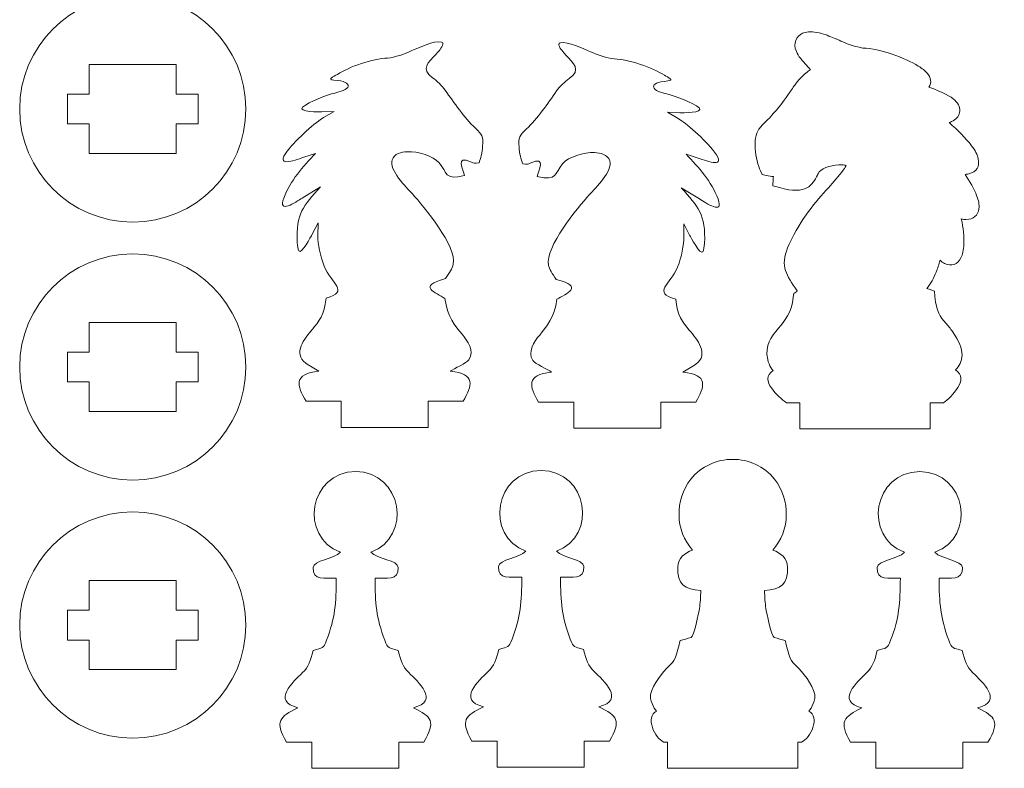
# Model space of a CAD drawing. Header units: centimetres. Extents: x -35.3 to 32, y -35 to 36.2.
# Tile 26 of 54: x -2.5 to 7.7, y 23.6 to 31.4. Entities that reach past the tile are written whole.
import ezdxf

# ---------------------------------------------------------------- set-up
doc = ezdxf.new("R2010")
doc.units = ezdxf.units.CM
doc.header["$MEASUREMENT"] = 0
doc.layers.add('Layer 1', color=7, linetype='Continuous')

msp = doc.modelspace()

# ---------------------------------------------------------------- linework, layer by layer
at = {"layer": 'Layer 1', "lineweight": 9}
for points, knots in [([(-1.32276, 31.60003), (-0.67659, 31.60003), (-0.15276, 31.0762), (-0.15276, 30.43003), (-0.15276, 30.43003), (-0.15276, 29.78385), (-0.67659, 29.26003), (-1.32276, 29.26003), (-1.32276, 29.26003), (-1.96894, 29.26003), (-2.49276, 29.78385), (-2.49276, 30.43003), (-2.49276, 30.43003), (-2.49276, 31.0762), (-1.96894, 31.60003), (-1.32276, 31.60003)], [0, 0, 0, 0, 0.2, 0.2, 0.2, 0.2, 0.4, 0.4, 0.4, 0.4, 0.6, 0.6, 0.6, 0.6, 1, 1, 1, 1]), ([(5.43854, 27.38874), (5.43854, 27.38874), (5.57612, 27.38874), (5.57612, 27.38874), (5.57612, 27.38874), (5.57612, 27.38874), (5.57612, 27.11873), (5.57612, 27.11873), (5.57612, 27.11873), (5.57612, 27.11873), (6.92612, 27.11873), (6.92612, 27.11873), (6.92612, 27.11873), (6.92612, 27.11873), (6.92612, 27.38874), (6.92612, 27.38874), (6.92612, 27.38874), (6.92612, 27.38874), (7.0637, 27.38874), (7.0637, 27.38874), (7.0637, 27.38874), (7.14369, 27.45357), (7.34014, 27.63028), (7.18744, 27.73011), (7.18744, 27.73011), (7.26434, 27.80942), (7.30199, 27.93036), (7.15755, 28.12693), (7.15755, 28.12693), (7.13483, 28.15784), (7.11113, 28.18602), (7.08921, 28.21208), (7.08921, 28.21208), (7.03029, 28.28216), (6.98771, 28.33279), (6.97481, 28.48815), (6.97481, 28.48815), (6.97481, 28.48815), (6.96998, 28.54619), (6.96998, 28.54619), (6.96998, 28.54619), (6.96998, 28.54619), (6.91438, 28.56488), (6.91438, 28.56488), (6.91438, 28.56488), (6.9061, 28.56767), (6.89939, 28.56965), (6.89296, 28.57144), (6.89296, 28.57144), (6.93061, 28.6204), (6.96225, 28.67966), (6.9874, 28.74257), (6.9874, 28.74257), (7.00328, 28.78231), (7.01678, 28.82398), (7.02773, 28.86563), (7.02773, 28.86563), (7.04395, 28.85042), (7.05927, 28.83953), (7.07368, 28.83252), (7.07368, 28.83252), (7.15016, 28.79531), (7.20569, 28.82057), (7.24309, 28.8886), (7.24309, 28.8886), (7.26183, 28.92262), (7.272, 28.97121), (7.27487, 29.02668), (7.27487, 29.02668), (7.27883, 29.10301), (7.2687, 29.20126), (7.24827, 29.29234), (7.24827, 29.29234), (7.26614, 29.28818), (7.28203, 29.28621), (7.2961, 29.28624), (7.2961, 29.28624), (7.37792, 29.28644), (7.41905, 29.32819), (7.42972, 29.39829), (7.42972, 29.39829), (7.4356, 29.43745), (7.4263, 29.48475), (7.40692, 29.5355), (7.40692, 29.5355), (7.382, 29.6007), (7.33715, 29.67996), (7.28881, 29.7534), (7.28881, 29.7534), (7.30221, 29.75413), (7.31415, 29.75585), (7.32474, 29.75852), (7.32474, 29.75852), (7.41107, 29.78023), (7.43858, 29.83609), (7.42366, 29.91417), (7.42366, 29.91417), (7.41584, 29.95508), (7.39069, 30.00138), (7.35498, 30.04917), (7.35498, 30.04917), (7.29824, 30.12511), (7.20733, 30.21502), (7.12268, 30.28945), (7.12268, 30.28945), (7.13137, 30.29241), (7.13945, 30.29562), (7.14686, 30.29908), (7.14686, 30.29908), (7.19095, 30.31975), (7.22025, 30.35091), (7.2291, 30.39385), (7.2291, 30.39385), (7.23809, 30.43741), (7.22417, 30.48043), (7.1811, 30.52105), (7.1811, 30.52105), (7.13996, 30.55981), (7.05613, 30.60542), (6.91321, 30.65687), (6.91321, 30.65687), (6.94455, 30.70376), (6.9354, 30.75267), (6.8942, 30.80113), (6.8942, 30.80113), (6.87372, 30.82522), (6.84222, 30.85018), (6.8033, 30.87436), (6.8033, 30.87436), (6.66758, 30.95868), (6.40687, 31.05463), (6.23014, 31.06058), (6.23014, 31.06058), (6.1135, 31.08496), (6.08986, 31.09528), (6.02247, 31.12474), (6.02247, 31.12474), (5.99678, 31.13596), (5.96709, 31.14895), (5.95433, 31.1543), (5.95433, 31.1543), (5.95433, 31.1543), (5.95088, 31.15575), (5.95088, 31.15575), (5.95088, 31.15575), (5.90764, 31.1739), (5.85086, 31.19774), (5.8044, 31.21106), (5.8044, 31.21106), (5.73464, 31.23105), (5.67603, 31.23427), (5.63287, 31.22304), (5.63287, 31.22304), (5.59505, 31.21318), (5.56623, 31.19305), (5.54747, 31.16333), (5.54747, 31.16333), (5.5284, 31.13308), (5.52252, 31.09792), (5.53106, 31.05874), (5.53106, 31.05874), (5.54033, 31.01615), (5.56942, 30.96573), (5.62088, 30.91059), (5.62088, 30.91059), (5.62088, 30.91059), (5.62997, 30.90088), (5.62997, 30.90088), (5.62997, 30.90088), (5.62997, 30.90088), (5.63031, 30.90088), (5.63031, 30.90088), (5.63031, 30.90088), (5.6524, 30.87725), (5.67026, 30.85816), (5.68658, 30.83635), (5.68658, 30.83635), (5.68658, 30.83635), (5.68647, 30.83627), (5.68647, 30.83627), (5.68647, 30.83627), (5.67237, 30.82639), (5.65648, 30.81524), (5.64004, 30.80075), (5.64004, 30.80075), (5.62199, 30.78486), (5.60388, 30.76866), (5.58345, 30.74783), (5.58345, 30.74783), (5.56291, 30.72689), (5.54326, 30.70424), (5.52519, 30.67821), (5.52519, 30.67821), (5.50458, 30.64854), (5.47894, 30.61097), (5.45811, 30.58047), (5.45811, 30.58047), (5.39242, 30.48425), (5.38543, 30.47401), (5.2623, 30.33596), (5.2623, 30.33596), (5.25368, 30.3263), (5.24069, 30.31383), (5.22711, 30.30079), (5.22711, 30.30079), (5.19902, 30.27383), (5.16896, 30.24499), (5.15285, 30.22039), (5.15285, 30.22039), (5.11979, 30.16992), (5.11096, 30.09515), (5.11632, 30.01949), (5.11632, 30.01949), (5.1223, 29.9349), (5.14605, 29.84293), (5.17127, 29.78995), (5.17127, 29.78995), (5.17127, 29.78995), (5.18925, 29.7522), (5.18925, 29.7522), (5.18925, 29.7522), (5.18925, 29.7522), (5.22996, 29.74204), (5.22996, 29.74204), (5.22996, 29.74204), (5.25996, 29.73454), (5.284, 29.73099), (5.30416, 29.73023), (5.30416, 29.73023), (5.30351, 29.72266), (5.30298, 29.71451), (5.30257, 29.70564), (5.30257, 29.70564), (5.30257, 29.70564), (5.29941, 29.63622), (5.29941, 29.63622), (5.29941, 29.63622), (5.29941, 29.63622), (5.36646, 29.61674), (5.36646, 29.61674), (5.36646, 29.61674), (5.64916, 29.53462), (5.70834, 29.64807), (5.7593, 29.74576), (5.7593, 29.74576), (5.76617, 29.75894), (5.77276, 29.77156), (5.77828, 29.77799), (5.77828, 29.77799), (5.81849, 29.82492), (5.92842, 29.85536), (6.01333, 29.85175), (6.01333, 29.85175), (6.03135, 29.85098), (6.04678, 29.84852), (6.05804, 29.84415), (6.05804, 29.84415), (6.0549, 29.83608), (6.0453, 29.82099), (6.02723, 29.79692), (6.02723, 29.79692), (5.98055, 29.73478), (5.9279, 29.67611), (5.873, 29.61496), (5.873, 29.61496), (5.873, 29.61496), (5.87283, 29.61511), (5.87283, 29.61511), (5.87283, 29.61511), (5.7398, 29.46692), (5.59423, 29.30474), (5.46792, 29.03089), (5.46792, 29.03089), (5.42023, 28.9275), (5.40783, 28.85577), (5.42333, 28.78317), (5.42333, 28.78317), (5.43809, 28.714), (5.47525, 28.65856), (5.52987, 28.5783), (5.52987, 28.5783), (5.52987, 28.5783), (5.55105, 28.54718), (5.55105, 28.54718), (5.55105, 28.54718), (5.55105, 28.54718), (5.54516, 28.54289), (5.54516, 28.54289), (5.54516, 28.54289), (5.54516, 28.54289), (5.5147, 28.52012), (5.5147, 28.52012), (5.5147, 28.52012), (5.5147, 28.52012), (5.51009, 28.48212), (5.51009, 28.48212), (5.51009, 28.48212), (5.49047, 28.3207), (5.41775, 28.23343), (5.35745, 28.16106), (5.35745, 28.16106), (5.27779, 28.06546), (5.21363, 27.98846), (5.24533, 27.83852), (5.24533, 27.83852), (5.2529, 27.80273), (5.26277, 27.77732), (5.27785, 27.75415), (5.27785, 27.75415), (5.28547, 27.74245), (5.29342, 27.73264), (5.30225, 27.72344), (5.30225, 27.72344), (5.14955, 27.62361), (5.35854, 27.45357), (5.43854, 27.38874)], [0, 0, 0, 0, 0.0125, 0.0125, 0.0125, 0.0125, 0.025, 0.025, 0.025, 0.025, 0.0375, 0.0375, 0.0375, 0.0375, 0.05, 0.05, 0.05, 0.05, 0.0625, 0.0625, 0.0625, 0.0625, 0.075, 0.075, 0.075, 0.075, 0.0875, 0.0875, 0.0875, 0.0875, 0.1, 0.1, 0.1, 0.1, 0.1125, 0.1125, 0.1125, 0.1125, 0.125, 0.125, 0.125, 0.125, 0.1375, 0.1375, 0.1375, 0.1375, 0.15, 0.15, 0.15, 0.15, 0.1625, 0.1625, 0.1625, 0.1625, 0.175, 0.175, 0.175, 0.175, 0.1875, 0.1875, 0.1875, 0.1875, 0.2, 0.2, 0.2, 0.2, 0.2125, 0.2125, 0.2125, 0.2125, 0.225, 0.225, 0.225, 0.225, 0.2375, 0.2375, 0.2375, 0.2375, 0.25, 0.25, 0.25, 0.25, 0.2625, 0.2625, 0.2625, 0.2625, 0.275, 0.275, 0.275, 0.275, 0.2875, 0.2875, 0.2875, 0.2875, 0.3, 0.3, 0.3, 0.3, 0.3125, 0.3125, 0.3125, 0.3125, 0.325, 0.325, 0.325, 0.325, 0.3375, 0.3375, 0.3375, 0.3375, 0.35, 0.35, 0.35, 0.35, 0.3625, 0.3625, 0.3625, 0.3625, 0.375, 0.375, 0.375, 0.375, 0.3875, 0.3875, 0.3875, 0.3875, 0.4, 0.4, 0.4, 0.4, 0.4125, 0.4125, 0.4125, 0.4125, 0.425, 0.425, 0.425, 0.425, 0.4375, 0.4375, 0.4375, 0.4375, 0.45, 0.45, 0.45, 0.45, 0.4625, 0.4625, 0.4625, 0.4625, 0.475, 0.475, 0.475, 0.475, 0.4875, 0.4875, 0.4875, 0.4875, 0.5, 0.5, 0.5, 0.5, 0.5125, 0.5125, 0.5125, 0.5125, 0.525, 0.525, 0.525, 0.525, 0.5375, 0.5375, 0.5375, 0.5375, 0.55, 0.55, 0.55, 0.55, 0.5625, 0.5625, 0.5625, 0.5625, 0.575, 0.575, 0.575, 0.575, 0.5875, 0.5875, 0.5875, 0.5875, 0.6, 0.6, 0.6, 0.6, 0.6125, 0.6125, 0.6125, 0.6125, 0.625, 0.625, 0.625, 0.625, 0.6375, 0.6375, 0.6375, 0.6375, 0.65, 0.65, 0.65, 0.65, 0.6625, 0.6625, 0.6625, 0.6625, 0.675, 0.675, 0.675, 0.675, 0.6875, 0.6875, 0.6875, 0.6875, 0.7, 0.7, 0.7, 0.7, 0.7125, 0.7125, 0.7125, 0.7125, 0.725, 0.725, 0.725, 0.725, 0.7375, 0.7375, 0.7375, 0.7375, 0.75, 0.75, 0.75, 0.75, 0.7625, 0.7625, 0.7625, 0.7625, 0.775, 0.775, 0.775, 0.775, 0.7875, 0.7875, 0.7875, 0.7875, 0.8, 0.8, 0.8, 0.8, 0.8125, 0.8125, 0.8125, 0.8125, 0.825, 0.825, 0.825, 0.825, 0.8375, 0.8375, 0.8375, 0.8375, 0.85, 0.85, 0.85, 0.85, 0.8625, 0.8625, 0.8625, 0.8625, 0.875, 0.875, 0.875, 0.875, 0.8875, 0.8875, 0.8875, 0.8875, 0.9, 0.9, 0.9, 0.9, 0.9125, 0.9125, 0.9125, 0.9125, 0.925, 0.925, 0.925, 0.925, 0.9375, 0.9375, 0.9375, 0.9375, 0.95, 0.95, 0.95, 0.95, 0.9625, 0.9625, 0.9625, 0.9625, 0.975, 0.975, 0.975, 0.975, 1, 1, 1, 1]), ([(2.09442, 27.40501), (2.09442, 27.40501), (1.73184, 27.40501), (1.73184, 27.40501), (1.73184, 27.40501), (1.73184, 27.40501), (1.73184, 27.13501), (1.73184, 27.13501), (1.73184, 27.13501), (1.73184, 27.13501), (0.83184, 27.13501), (0.83184, 27.13501), (0.83184, 27.13501), (0.83184, 27.13501), (0.83184, 27.40501), (0.83184, 27.40501), (0.83184, 27.40501), (0.83184, 27.40501), (0.46926, 27.40501), (0.46926, 27.40501), (0.46926, 27.40501), (0.37368, 27.56591), (0.3357, 27.69006), (0.60254, 27.71653), (0.60254, 27.71653), (0.55972, 27.74365), (0.50566, 27.77148), (0.4669, 27.79997), (0.4669, 27.79997), (0.32709, 27.90271), (0.45465, 28.05457), (0.53561, 28.15085), (0.53561, 28.15085), (0.60629, 28.23491), (0.65813, 28.29658), (0.67626, 28.47252), (0.67626, 28.47252), (0.9275, 28.54019), (0.72839, 28.62535), (0.65723, 28.80341), (0.65723, 28.80341), (0.61462, 28.91001), (0.59128, 29.0308), (0.59228, 29.11831), (0.59228, 29.11831), (0.59228, 29.11831), (0.5938, 29.25095), (0.5938, 29.25095), (0.5938, 29.25095), (0.5938, 29.25095), (0.5325, 29.1332), (0.5325, 29.1332), (0.5325, 29.1332), (0.52295, 29.11485), (0.41893, 28.91979), (0.3954, 28.96263), (0.3954, 28.96263), (0.38575, 28.98017), (0.3802, 29.01086), (0.37824, 29.04888), (0.37824, 29.04888), (0.36283, 29.34597), (0.44242, 29.42873), (0.61842, 29.62435), (0.61842, 29.62435), (0.61842, 29.62435), (0.43049, 29.50825), (0.43049, 29.50825), (0.43049, 29.50825), (0.36458, 29.46752), (0.17258, 29.33579), (0.23864, 29.50867), (0.23864, 29.50867), (0.30723, 29.68825), (0.43619, 29.8346), (0.56799, 29.97037), (0.56799, 29.97037), (0.56799, 29.97037), (0.44542, 29.92992), (0.44542, 29.92992), (0.44542, 29.92992), (0.33783, 29.89439), (0.14757, 29.82316), (0.27456, 29.99313), (0.27456, 29.99313), (0.3726, 30.12433), (0.57863, 30.29925), (0.65129, 30.34146), (0.65129, 30.34146), (0.65129, 30.34146), (0.76012, 30.40467), (0.76012, 30.40467), (0.76012, 30.40467), (0.76012, 30.40467), (0.63442, 30.40049), (0.63442, 30.40049), (0.63442, 30.40049), (0.61702, 30.39991), (0.37897, 30.39729), (0.4343, 30.44945), (0.4343, 30.44945), (0.49301, 30.50475), (0.69099, 30.57558), (0.76767, 30.59476), (0.76767, 30.59476), (0.81851, 30.60743), (0.90174, 30.62817), (0.90491, 30.66697), (0.90491, 30.66697), (0.90727, 30.69607), (0.87051, 30.72013), (0.75783, 30.7293), (0.75783, 30.7293), (0.6843, 30.73615), (0.75615, 30.76512), (0.79325, 30.78816), (0.79325, 30.78816), (0.9182, 30.8658), (1.1578, 30.95431), (1.31367, 30.95671), (1.31367, 30.95671), (1.391, 30.96478), (1.48653, 30.99906), (1.5585, 31.03051), (1.5585, 31.03051), (1.62778, 31.06079), (1.79649, 31.14182), (1.86989, 31.1227), (1.86989, 31.1227), (1.88405, 31.11902), (1.88717, 31.11457), (1.88405, 31.10025), (1.88405, 31.10025), (1.87639, 31.06508), (1.83919, 31.02523), (1.81495, 30.99895), (1.81495, 30.99895), (1.73292, 30.91123), (1.64929, 30.8438), (1.77765, 30.75383), (1.77765, 30.75383), (1.82442, 30.72109), (1.87594, 30.67276), (1.90877, 30.62546), (1.90877, 30.62546), (2.00165, 30.49171), (2.10483, 30.34312), (2.22241, 30.23014), (2.22241, 30.23014), (2.29176, 30.16357), (2.3038, 30.14833), (2.29643, 30.04402), (2.29643, 30.04402), (2.29198, 29.98111), (2.27633, 29.91467), (2.25881, 29.87158), (2.25881, 29.87158), (2.2156, 29.8629), (2.19969, 29.8704), (2.18094, 29.87924), (2.18094, 29.87924), (2.00155, 29.9638), (2.10271, 29.79131), (2.10829, 29.74156), (2.10829, 29.74156), (1.89904, 29.68891), (1.9318, 29.77229), (1.84608, 29.87229), (1.84608, 29.87229), (1.78376, 29.94501), (1.62954, 29.99286), (1.51488, 29.98799), (1.51488, 29.98799), (1.45518, 29.98544), (1.38027, 29.96749), (1.35935, 29.90341), (1.35935, 29.90341), (1.32514, 29.7986), (1.50327, 29.62554), (1.57056, 29.55059), (1.57056, 29.55059), (1.69121, 29.41628), (2.03096, 29.00773), (1.99178, 28.82421), (1.99178, 28.82421), (1.98247, 28.78059), (1.95397, 28.73639), (1.91192, 28.67445), (1.91192, 28.67445), (1.60968, 28.59891), (1.81369, 28.52771), (1.90502, 28.46967), (1.90502, 28.46967), (1.93122, 28.28259), (2.01408, 28.18312), (2.0831, 28.1003), (2.0831, 28.1003), (2.14089, 28.03095), (2.21386, 27.92731), (2.15423, 27.83573), (2.15423, 27.83573), (2.13211, 27.80176), (2.00117, 27.74315), (1.96114, 27.71653), (1.96114, 27.71653), (2.22797, 27.69006), (2.19, 27.56591), (2.09442, 27.40501)], [0, 0, 0, 0, 0.01886792, 0.01886792, 0.01886792, 0.01886792, 0.03773585, 0.03773585, 0.03773585, 0.03773585, 0.05660377, 0.05660377, 0.05660377, 0.05660377, 0.0754717, 0.0754717, 0.0754717, 0.0754717, 0.09433962, 0.09433962, 0.09433962, 0.09433962, 0.11320755, 0.11320755, 0.11320755, 0.11320755, 0.13207547, 0.13207547, 0.13207547, 0.13207547, 0.1509434, 0.1509434, 0.1509434, 0.1509434, 0.16981132, 0.16981132, 0.16981132, 0.16981132, 0.18867925, 0.18867925, 0.18867925, 0.18867925, 0.20754717, 0.20754717, 0.20754717, 0.20754717, 0.22641509, 0.22641509, 0.22641509, 0.22641509, 0.24528302, 0.24528302, 0.24528302, 0.24528302, 0.26415094, 0.26415094, 0.26415094, 0.26415094, 0.28301887, 0.28301887, 0.28301887, 0.28301887, 0.30188679, 0.30188679, 0.30188679, 0.30188679, 0.32075472, 0.32075472, 0.32075472, 0.32075472, 0.33962264, 0.33962264, 0.33962264, 0.33962264, 0.35849057, 0.35849057, 0.35849057, 0.35849057, 0.37735849, 0.37735849, 0.37735849, 0.37735849, 0.39622642, 0.39622642, 0.39622642, 0.39622642, 0.41509434, 0.41509434, 0.41509434, 0.41509434, 0.43396226, 0.43396226, 0.43396226, 0.43396226, 0.45283019, 0.45283019, 0.45283019, 0.45283019, 0.47169811, 0.47169811, 0.47169811, 0.47169811, 0.49056604, 0.49056604, 0.49056604, 0.49056604, 0.50943396, 0.50943396, 0.50943396, 0.50943396, 0.52830189, 0.52830189, 0.52830189, 0.52830189, 0.54716981, 0.54716981, 0.54716981, 0.54716981, 0.56603774, 0.56603774, 0.56603774, 0.56603774, 0.58490566, 0.58490566, 0.58490566, 0.58490566, 0.60377358, 0.60377358, 0.60377358, 0.60377358, 0.62264151, 0.62264151, 0.62264151, 0.62264151, 0.64150943, 0.64150943, 0.64150943, 0.64150943, 0.66037736, 0.66037736, 0.66037736, 0.66037736, 0.67924528, 0.67924528, 0.67924528, 0.67924528, 0.69811321, 0.69811321, 0.69811321, 0.69811321, 0.71698113, 0.71698113, 0.71698113, 0.71698113, 0.73584906, 0.73584906, 0.73584906, 0.73584906, 0.75471698, 0.75471698, 0.75471698, 0.75471698, 0.77358491, 0.77358491, 0.77358491, 0.77358491, 0.79245283, 0.79245283, 0.79245283, 0.79245283, 0.81132075, 0.81132075, 0.81132075, 0.81132075, 0.83018868, 0.83018868, 0.83018868, 0.83018868, 0.8490566, 0.8490566, 0.8490566, 0.8490566, 0.86792453, 0.86792453, 0.86792453, 0.86792453, 0.88679245, 0.88679245, 0.88679245, 0.88679245, 0.90566038, 0.90566038, 0.90566038, 0.90566038, 0.9245283, 0.9245283, 0.9245283, 0.9245283, 0.94339623, 0.94339623, 0.94339623, 0.94339623, 0.96226415, 0.96226415, 0.96226415, 0.96226415, 1, 1, 1, 1]), ([(2.87557, 27.39592), (2.87557, 27.39592), (3.23815, 27.39592), (3.23815, 27.39592), (3.23815, 27.39592), (3.23815, 27.39592), (3.23815, 27.12592), (3.23815, 27.12592), (3.23815, 27.12592), (3.23815, 27.12592), (4.13815, 27.12592), (4.13815, 27.12592), (4.13815, 27.12592), (4.13815, 27.12592), (4.13815, 27.39592), (4.13815, 27.39592), (4.13815, 27.39592), (4.13815, 27.39592), (4.50074, 27.39592), (4.50074, 27.39592), (4.50074, 27.39592), (4.59632, 27.55682), (4.63429, 27.68097), (4.36745, 27.70745), (4.36745, 27.70745), (4.41027, 27.73456), (4.46433, 27.76239), (4.50309, 27.79089), (4.50309, 27.79089), (4.6429, 27.89362), (4.51534, 28.04549), (4.43438, 28.14176), (4.43438, 28.14176), (4.3637, 28.22582), (4.31186, 28.28749), (4.29373, 28.46343), (4.29373, 28.46343), (4.04249, 28.5311), (4.2416, 28.61626), (4.31276, 28.79432), (4.31276, 28.79432), (4.35537, 28.90092), (4.37871, 29.02171), (4.37771, 29.10922), (4.37771, 29.10922), (4.37771, 29.10922), (4.37619, 29.24187), (4.37619, 29.24187), (4.37619, 29.24187), (4.37619, 29.24187), (4.43749, 29.12411), (4.43749, 29.12411), (4.43749, 29.12411), (4.44704, 29.10576), (4.55106, 28.9107), (4.57459, 28.95354), (4.57459, 28.95354), (4.58424, 28.97108), (4.58979, 29.00177), (4.59175, 29.03979), (4.59175, 29.03979), (4.60716, 29.33688), (4.52757, 29.41964), (4.35157, 29.61527), (4.35157, 29.61527), (4.35157, 29.61527), (4.5395, 29.49916), (4.5395, 29.49916), (4.5395, 29.49916), (4.60541, 29.45843), (4.79741, 29.3267), (4.73135, 29.49958), (4.73135, 29.49958), (4.66276, 29.67917), (4.5338, 29.82552), (4.402, 29.96128), (4.402, 29.96128), (4.402, 29.96128), (4.52457, 29.92084), (4.52457, 29.92084), (4.52457, 29.92084), (4.63216, 29.8853), (4.82242, 29.81408), (4.69543, 29.98404), (4.69543, 29.98404), (4.59739, 30.11524), (4.39136, 30.29016), (4.3187, 30.33237), (4.3187, 30.33237), (4.3187, 30.33237), (4.20987, 30.39559), (4.20987, 30.39559), (4.20987, 30.39559), (4.20987, 30.39559), (4.33557, 30.3914), (4.33557, 30.3914), (4.33557, 30.3914), (4.35297, 30.39082), (4.59102, 30.38821), (4.53569, 30.44036), (4.53569, 30.44036), (4.47698, 30.49567), (4.279, 30.5665), (4.20232, 30.58567), (4.20232, 30.58567), (4.15148, 30.59835), (4.06825, 30.61908), (4.06508, 30.65788), (4.06508, 30.65788), (4.06272, 30.68699), (4.09948, 30.71104), (4.21216, 30.72022), (4.21216, 30.72022), (4.28569, 30.72706), (4.21384, 30.75604), (4.17674, 30.77908), (4.17674, 30.77908), (4.05179, 30.85671), (3.81219, 30.94522), (3.65632, 30.94763), (3.65632, 30.94763), (3.57899, 30.95569), (3.48346, 30.98997), (3.41149, 31.02143), (3.41149, 31.02143), (3.34221, 31.0517), (3.1735, 31.13273), (3.1001, 31.11361), (3.1001, 31.11361), (3.08594, 31.10993), (3.08282, 31.10549), (3.08594, 31.09116), (3.08594, 31.09116), (3.0936, 31.056), (3.1308, 31.01614), (3.15504, 30.98986), (3.15504, 30.98986), (3.23707, 30.90214), (3.3207, 30.83471), (3.19234, 30.74474), (3.19234, 30.74474), (3.14557, 30.712), (3.09405, 30.66367), (3.06122, 30.61637), (3.06122, 30.61637), (2.96834, 30.48262), (2.86516, 30.33403), (2.74758, 30.22105), (2.74758, 30.22105), (2.67823, 30.15448), (2.66619, 30.13924), (2.67356, 30.03494), (2.67356, 30.03494), (2.67801, 29.97203), (2.69366, 29.90558), (2.71118, 29.8625), (2.71118, 29.8625), (2.75439, 29.85381), (2.77031, 29.86131), (2.78905, 29.87016), (2.78905, 29.87016), (2.96844, 29.95471), (2.86728, 29.78223), (2.8617, 29.73247), (2.8617, 29.73247), (3.07095, 29.67982), (3.03819, 29.7632), (3.12392, 29.8632), (3.12392, 29.8632), (3.18623, 29.93592), (3.34046, 29.98377), (3.45511, 29.9789), (3.45511, 29.9789), (3.51481, 29.97636), (3.58972, 29.9584), (3.61064, 29.89432), (3.61064, 29.89432), (3.64485, 29.78952), (3.46673, 29.61646), (3.39943, 29.5415), (3.39943, 29.5415), (3.27878, 29.4072), (2.93903, 28.99864), (2.97821, 28.81512), (2.97821, 28.81512), (2.98752, 28.7715), (3.01602, 28.7273), (3.05807, 28.66536), (3.05807, 28.66536), (3.36031, 28.58983), (3.1563, 28.51863), (3.06497, 28.46059), (3.06497, 28.46059), (3.03878, 28.2735), (2.95591, 28.17403), (2.88689, 28.09122), (2.88689, 28.09122), (2.8291, 28.02186), (2.75613, 27.91823), (2.81576, 27.82664), (2.81576, 27.82664), (2.83788, 27.79267), (2.96882, 27.73406), (3.00885, 27.70745), (3.00885, 27.70745), (2.74202, 27.68097), (2.77999, 27.55682), (2.87557, 27.39592)], [0, 0, 0, 0, 0.01886792, 0.01886792, 0.01886792, 0.01886792, 0.03773585, 0.03773585, 0.03773585, 0.03773585, 0.05660377, 0.05660377, 0.05660377, 0.05660377, 0.0754717, 0.0754717, 0.0754717, 0.0754717, 0.09433962, 0.09433962, 0.09433962, 0.09433962, 0.11320755, 0.11320755, 0.11320755, 0.11320755, 0.13207547, 0.13207547, 0.13207547, 0.13207547, 0.1509434, 0.1509434, 0.1509434, 0.1509434, 0.16981132, 0.16981132, 0.16981132, 0.16981132, 0.18867925, 0.18867925, 0.18867925, 0.18867925, 0.20754717, 0.20754717, 0.20754717, 0.20754717, 0.22641509, 0.22641509, 0.22641509, 0.22641509, 0.24528302, 0.24528302, 0.24528302, 0.24528302, 0.26415094, 0.26415094, 0.26415094, 0.26415094, 0.28301887, 0.28301887, 0.28301887, 0.28301887, 0.30188679, 0.30188679, 0.30188679, 0.30188679, 0.32075472, 0.32075472, 0.32075472, 0.32075472, 0.33962264, 0.33962264, 0.33962264, 0.33962264, 0.35849057, 0.35849057, 0.35849057, 0.35849057, 0.37735849, 0.37735849, 0.37735849, 0.37735849, 0.39622642, 0.39622642, 0.39622642, 0.39622642, 0.41509434, 0.41509434, 0.41509434, 0.41509434, 0.43396226, 0.43396226, 0.43396226, 0.43396226, 0.45283019, 0.45283019, 0.45283019, 0.45283019, 0.47169811, 0.47169811, 0.47169811, 0.47169811, 0.49056604, 0.49056604, 0.49056604, 0.49056604, 0.50943396, 0.50943396, 0.50943396, 0.50943396, 0.52830189, 0.52830189, 0.52830189, 0.52830189, 0.54716981, 0.54716981, 0.54716981, 0.54716981, 0.56603774, 0.56603774, 0.56603774, 0.56603774, 0.58490566, 0.58490566, 0.58490566, 0.58490566, 0.60377358, 0.60377358, 0.60377358, 0.60377358, 0.62264151, 0.62264151, 0.62264151, 0.62264151, 0.64150943, 0.64150943, 0.64150943, 0.64150943, 0.66037736, 0.66037736, 0.66037736, 0.66037736, 0.67924528, 0.67924528, 0.67924528, 0.67924528, 0.69811321, 0.69811321, 0.69811321, 0.69811321, 0.71698113, 0.71698113, 0.71698113, 0.71698113, 0.73584906, 0.73584906, 0.73584906, 0.73584906, 0.75471698, 0.75471698, 0.75471698, 0.75471698, 0.77358491, 0.77358491, 0.77358491, 0.77358491, 0.79245283, 0.79245283, 0.79245283, 0.79245283, 0.81132075, 0.81132075, 0.81132075, 0.81132075, 0.83018868, 0.83018868, 0.83018868, 0.83018868, 0.8490566, 0.8490566, 0.8490566, 0.8490566, 0.86792453, 0.86792453, 0.86792453, 0.86792453, 0.88679245, 0.88679245, 0.88679245, 0.88679245, 0.90566038, 0.90566038, 0.90566038, 0.90566038, 0.9245283, 0.9245283, 0.9245283, 0.9245283, 0.94339623, 0.94339623, 0.94339623, 0.94339623, 0.96226415, 0.96226415, 0.96226415, 0.96226415, 1, 1, 1, 1]), ([(-1.99776, 30.58503), (-1.99776, 30.58503), (-1.77276, 30.58503), (-1.77276, 30.58503), (-1.77276, 30.58503), (-1.77276, 30.58503), (-1.77276, 30.89003), (-1.77276, 30.89003), (-1.77276, 30.89003), (-1.77276, 30.89003), (-0.87276, 30.89003), (-0.87276, 30.89003), (-0.87276, 30.89003), (-0.87276, 30.89003), (-0.87276, 30.58503), (-0.87276, 30.58503), (-0.87276, 30.58503), (-0.87276, 30.58503), (-0.64776, 30.58503), (-0.64776, 30.58503), (-0.64776, 30.58503), (-0.64776, 30.58503), (-0.64776, 30.27503), (-0.64776, 30.27503), (-0.64776, 30.27503), (-0.64776, 30.27503), (-0.87276, 30.27503), (-0.87276, 30.27503), (-0.87276, 30.27503), (-0.87276, 30.27503), (-0.87276, 29.97003), (-0.87276, 29.97003), (-0.87276, 29.97003), (-0.87276, 29.97003), (-1.77276, 29.97003), (-1.77276, 29.97003), (-1.77276, 29.97003), (-1.77276, 29.97003), (-1.77276, 30.27503), (-1.77276, 30.27503), (-1.77276, 30.27503), (-1.77276, 30.27503), (-1.99776, 30.27503), (-1.99776, 30.27503), (-1.99776, 30.27503), (-1.99776, 30.27503), (-1.99776, 30.58503), (-1.99776, 30.58503)], [0, 0, 0, 0, 0.07692308, 0.07692308, 0.07692308, 0.07692308, 0.15384615, 0.15384615, 0.15384615, 0.15384615, 0.23076923, 0.23076923, 0.23076923, 0.23076923, 0.30769231, 0.30769231, 0.30769231, 0.30769231, 0.38461538, 0.38461538, 0.38461538, 0.38461538, 0.46153846, 0.46153846, 0.46153846, 0.46153846, 0.53846154, 0.53846154, 0.53846154, 0.53846154, 0.61538462, 0.61538462, 0.61538462, 0.61538462, 0.69230769, 0.69230769, 0.69230769, 0.69230769, 0.76923077, 0.76923077, 0.76923077, 0.76923077, 0.84615385, 0.84615385, 0.84615385, 0.84615385, 1, 1, 1, 1]), ([(-1.32276, 28.93003), (-0.67659, 28.93003), (-0.15276, 28.4062), (-0.15276, 27.76003), (-0.15276, 27.76003), (-0.15276, 27.11385), (-0.67659, 26.59003), (-1.32276, 26.59003), (-1.32276, 26.59003), (-1.96894, 26.59003), (-2.49276, 27.11385), (-2.49276, 27.76003), (-2.49276, 27.76003), (-2.49276, 28.4062), (-1.96894, 28.93003), (-1.32276, 28.93003)], [0, 0, 0, 0, 0.2, 0.2, 0.2, 0.2, 0.4, 0.4, 0.4, 0.4, 0.6, 0.6, 0.6, 0.6, 1, 1, 1, 1]), ([(-1.99776, 27.91503), (-1.99776, 27.91503), (-1.77276, 27.91503), (-1.77276, 27.91503), (-1.77276, 27.91503), (-1.77276, 27.91503), (-1.77276, 28.22003), (-1.77276, 28.22003), (-1.77276, 28.22003), (-1.77276, 28.22003), (-0.87276, 28.22003), (-0.87276, 28.22003), (-0.87276, 28.22003), (-0.87276, 28.22003), (-0.87276, 27.91503), (-0.87276, 27.91503), (-0.87276, 27.91503), (-0.87276, 27.91503), (-0.64776, 27.91503), (-0.64776, 27.91503), (-0.64776, 27.91503), (-0.64776, 27.91503), (-0.64776, 27.60503), (-0.64776, 27.60503), (-0.64776, 27.60503), (-0.64776, 27.60503), (-0.87276, 27.60503), (-0.87276, 27.60503), (-0.87276, 27.60503), (-0.87276, 27.60503), (-0.87276, 27.30003), (-0.87276, 27.30003), (-0.87276, 27.30003), (-0.87276, 27.30003), (-1.77276, 27.30003), (-1.77276, 27.30003), (-1.77276, 27.30003), (-1.77276, 27.30003), (-1.77276, 27.60503), (-1.77276, 27.60503), (-1.77276, 27.60503), (-1.77276, 27.60503), (-1.99776, 27.60503), (-1.99776, 27.60503), (-1.99776, 27.60503), (-1.99776, 27.60503), (-1.99776, 27.91503), (-1.99776, 27.91503)], [0, 0, 0, 0, 0.07692308, 0.07692308, 0.07692308, 0.07692308, 0.15384615, 0.15384615, 0.15384615, 0.15384615, 0.23076923, 0.23076923, 0.23076923, 0.23076923, 0.30769231, 0.30769231, 0.30769231, 0.30769231, 0.38461538, 0.38461538, 0.38461538, 0.38461538, 0.46153846, 0.46153846, 0.46153846, 0.46153846, 0.53846154, 0.53846154, 0.53846154, 0.53846154, 0.61538462, 0.61538462, 0.61538462, 0.61538462, 0.69230769, 0.69230769, 0.69230769, 0.69230769, 0.76923077, 0.76923077, 0.76923077, 0.76923077, 0.84615385, 0.84615385, 0.84615385, 0.84615385, 1, 1, 1, 1]), ([(4.1719, 23.87729), (4.07529, 23.9196), (3.97591, 24.13789), (4.09407, 24.19933), (4.09407, 24.19933), (4.0676, 24.22751), (4.02131, 24.32189), (4.03355, 24.37238), (4.03355, 24.37238), (4.0595, 24.47951), (4.15788, 24.60241), (4.2251, 24.66796), (4.2251, 24.66796), (4.25046, 24.69277), (4.27149, 24.71239), (4.28664, 24.74593), (4.28664, 24.74593), (4.31019, 24.79811), (4.32454, 24.87169), (4.33906, 24.929), (4.33906, 24.929), (4.37679, 24.93967), (4.41459, 24.95087), (4.45256, 24.96058), (4.45256, 24.96058), (4.47872, 24.96723), (4.53391, 25.22107), (4.53939, 25.2608), (4.53939, 25.2608), (4.54756, 25.31986), (4.55161, 25.38059), (4.55376, 25.44854), (4.55376, 25.44854), (4.38702, 25.45464), (4.30715, 25.51147), (4.31541, 25.68986), (4.31541, 25.68986), (4.31541, 25.78497), (4.38737, 25.83445), (4.46697, 25.86553), (4.46697, 25.86553), (4.28492, 26.06621), (4.28423, 26.38564), (4.44918, 26.59769), (4.44918, 26.59769), (4.55642, 26.73557), (4.71967, 26.8045), (4.88291, 26.8045), (4.88291, 26.8045), (5.04616, 26.8045), (5.20941, 26.73557), (5.31665, 26.59769), (5.31665, 26.59769), (5.4816, 26.38564), (5.48091, 26.06621), (5.29886, 25.86553), (5.29886, 25.86553), (5.37846, 25.83445), (5.45042, 25.78497), (5.45042, 25.68986), (5.45042, 25.68986), (5.45868, 25.51147), (5.37881, 25.45464), (5.21207, 25.44854), (5.21207, 25.44854), (5.21422, 25.38059), (5.21827, 25.31986), (5.22644, 25.2608), (5.22644, 25.2608), (5.23192, 25.22107), (5.28711, 24.96723), (5.31327, 24.96058), (5.31327, 24.96058), (5.35124, 24.95087), (5.38904, 24.93967), (5.42677, 24.929), (5.42677, 24.929), (5.44129, 24.87169), (5.45564, 24.79811), (5.47919, 24.74593), (5.47919, 24.74593), (5.49434, 24.71239), (5.51537, 24.69277), (5.54072, 24.66796), (5.54072, 24.66796), (5.60795, 24.60241), (5.70632, 24.47951), (5.73228, 24.37238), (5.73228, 24.37238), (5.74452, 24.32189), (5.69823, 24.22751), (5.67176, 24.19933), (5.67176, 24.19933), (5.78992, 24.13789), (5.6905, 23.9196), (5.5939, 23.87729), (5.5939, 23.87729), (5.5939, 23.87729), (5.5579, 23.87729), (5.5579, 23.87729), (5.5579, 23.87729), (5.5579, 23.87729), (5.5579, 23.60729), (5.5579, 23.60729), (5.5579, 23.60729), (5.5579, 23.60729), (4.2079, 23.60729), (4.2079, 23.60729), (4.2079, 23.60729), (4.2079, 23.60729), (4.2079, 23.87729), (4.2079, 23.87729), (4.2079, 23.87729), (4.2079, 23.87729), (4.1719, 23.87729), (4.1719, 23.87729)], [0, 0, 0, 0, 0.03333333, 0.03333333, 0.03333333, 0.03333333, 0.06666667, 0.06666667, 0.06666667, 0.06666667, 0.1, 0.1, 0.1, 0.1, 0.13333333, 0.13333333, 0.13333333, 0.13333333, 0.16666667, 0.16666667, 0.16666667, 0.16666667, 0.2, 0.2, 0.2, 0.2, 0.23333333, 0.23333333, 0.23333333, 0.23333333, 0.26666667, 0.26666667, 0.26666667, 0.26666667, 0.3, 0.3, 0.3, 0.3, 0.33333333, 0.33333333, 0.33333333, 0.33333333, 0.36666667, 0.36666667, 0.36666667, 0.36666667, 0.4, 0.4, 0.4, 0.4, 0.43333333, 0.43333333, 0.43333333, 0.43333333, 0.46666667, 0.46666667, 0.46666667, 0.46666667, 0.5, 0.5, 0.5, 0.5, 0.53333333, 0.53333333, 0.53333333, 0.53333333, 0.56666667, 0.56666667, 0.56666667, 0.56666667, 0.6, 0.6, 0.6, 0.6, 0.63333333, 0.63333333, 0.63333333, 0.63333333, 0.66666667, 0.66666667, 0.66666667, 0.66666667, 0.7, 0.7, 0.7, 0.7, 0.73333333, 0.73333333, 0.73333333, 0.73333333, 0.76666667, 0.76666667, 0.76666667, 0.76666667, 0.8, 0.8, 0.8, 0.8, 0.83333333, 0.83333333, 0.83333333, 0.83333333, 0.86666667, 0.86666667, 0.86666667, 0.86666667, 0.9, 0.9, 0.9, 0.9, 0.93333333, 0.93333333, 0.93333333, 0.93333333, 1, 1, 1, 1]), ([(3.49964, 24.24518), (3.7768, 24.31236), (3.54501, 24.51497), (3.45156, 24.60769), (3.45156, 24.60769), (3.38679, 24.67195), (3.36906, 24.7262), (3.34067, 24.83816), (3.34067, 24.83816), (3.2407, 24.86642), (3.23737, 24.85242), (3.20278, 24.94283), (3.20278, 24.94283), (3.11335, 25.17647), (3.10443, 25.32643), (3.10219, 25.58548), (3.10219, 25.58548), (3.22076, 25.59362), (3.34935, 25.55363), (3.34277, 25.6956), (3.34277, 25.6956), (3.33913, 25.77205), (3.1255, 25.78094), (3.05964, 25.85354), (3.05964, 25.85354), (3.48998, 26.01139), (3.38479, 26.68664), (2.90178, 26.68926), (2.90178, 26.68926), (2.41879, 26.68664), (2.3136, 26.01139), (2.74392, 25.85354), (2.74392, 25.85354), (2.67807, 25.78094), (2.46445, 25.77137), (2.4608, 25.6956), (2.4608, 25.6956), (2.45422, 25.55363), (2.5828, 25.59362), (2.70137, 25.58548), (2.70137, 25.58548), (2.69915, 25.32643), (2.69021, 25.17647), (2.6008, 24.94283), (2.6008, 24.94283), (2.5662, 24.85242), (2.56287, 24.86642), (2.46291, 24.83816), (2.46291, 24.83816), (2.43451, 24.7262), (2.41678, 24.67195), (2.35201, 24.60769), (2.35201, 24.60769), (2.25856, 24.51497), (2.02678, 24.31236), (2.30393, 24.24518), (2.30393, 24.24518), (2.11323, 24.14732), (2.06234, 24.10428), (2.18592, 23.88874), (2.18592, 23.88874), (2.18592, 23.88874), (2.44692, 23.88874), (2.44692, 23.88874), (2.44692, 23.88874), (2.44692, 23.88874), (2.44692, 23.61874), (2.44692, 23.61874), (2.44692, 23.61874), (2.44692, 23.61874), (3.34692, 23.61874), (3.34692, 23.61874), (3.34692, 23.61874), (3.34692, 23.61874), (3.34692, 23.88874), (3.34692, 23.88874), (3.34692, 23.88874), (3.34692, 23.88874), (3.60792, 23.88874), (3.60792, 23.88874), (3.60792, 23.88874), (3.7315, 24.10428), (3.69034, 24.14732), (3.49964, 24.24518)], [0, 0, 0, 0, 0.04545455, 0.04545455, 0.04545455, 0.04545455, 0.09090909, 0.09090909, 0.09090909, 0.09090909, 0.13636364, 0.13636364, 0.13636364, 0.13636364, 0.18181818, 0.18181818, 0.18181818, 0.18181818, 0.22727273, 0.22727273, 0.22727273, 0.22727273, 0.27272727, 0.27272727, 0.27272727, 0.27272727, 0.31818182, 0.31818182, 0.31818182, 0.31818182, 0.36363636, 0.36363636, 0.36363636, 0.36363636, 0.40909091, 0.40909091, 0.40909091, 0.40909091, 0.45454545, 0.45454545, 0.45454545, 0.45454545, 0.5, 0.5, 0.5, 0.5, 0.54545455, 0.54545455, 0.54545455, 0.54545455, 0.59090909, 0.59090909, 0.59090909, 0.59090909, 0.63636364, 0.63636364, 0.63636364, 0.63636364, 0.68181818, 0.68181818, 0.68181818, 0.68181818, 0.72727273, 0.72727273, 0.72727273, 0.72727273, 0.77272727, 0.77272727, 0.77272727, 0.77272727, 0.81818182, 0.81818182, 0.81818182, 0.81818182, 0.86363636, 0.86363636, 0.86363636, 0.86363636, 0.90909091, 0.90909091, 0.90909091, 0.90909091, 1, 1, 1, 1]), ([(1.58071, 24.2348), (1.85786, 24.30198), (1.62608, 24.5046), (1.53262, 24.59732), (1.53262, 24.59732), (1.46786, 24.66158), (1.45013, 24.71583), (1.42173, 24.82778), (1.42173, 24.82778), (1.32176, 24.85605), (1.31843, 24.84204), (1.28384, 24.93245), (1.28384, 24.93245), (1.19442, 25.1661), (1.18549, 25.31606), (1.18326, 25.5751), (1.18326, 25.5751), (1.30183, 25.58325), (1.43042, 25.54325), (1.42384, 25.68523), (1.42384, 25.68523), (1.42019, 25.76167), (1.20656, 25.77056), (1.14071, 25.84317), (1.14071, 25.84317), (1.57104, 26.00101), (1.46585, 26.67626), (0.98285, 26.67888), (0.98285, 26.67888), (0.49985, 26.67626), (0.39466, 26.00101), (0.82499, 25.84317), (0.82499, 25.84317), (0.75914, 25.77056), (0.54551, 25.761), (0.54187, 25.68523), (0.54187, 25.68523), (0.53529, 25.54325), (0.66387, 25.58325), (0.78244, 25.5751), (0.78244, 25.5751), (0.78021, 25.31606), (0.77128, 25.1661), (0.68186, 24.93245), (0.68186, 24.93245), (0.64727, 24.84204), (0.64394, 24.85605), (0.54397, 24.82778), (0.54397, 24.82778), (0.51558, 24.71583), (0.49785, 24.66158), (0.43307, 24.59732), (0.43307, 24.59732), (0.33963, 24.5046), (0.10784, 24.30198), (0.385, 24.2348), (0.385, 24.2348), (0.1943, 24.13694), (0.14341, 24.0939), (0.26699, 23.87836), (0.26699, 23.87836), (0.26699, 23.87836), (0.52799, 23.87836), (0.52799, 23.87836), (0.52799, 23.87836), (0.52799, 23.87836), (0.52799, 23.60836), (0.52799, 23.60836), (0.52799, 23.60836), (0.52799, 23.60836), (1.42799, 23.60836), (1.42799, 23.60836), (1.42799, 23.60836), (1.42799, 23.60836), (1.42799, 23.87836), (1.42799, 23.87836), (1.42799, 23.87836), (1.42799, 23.87836), (1.68899, 23.87836), (1.68899, 23.87836), (1.68899, 23.87836), (1.81257, 24.0939), (1.77141, 24.13694), (1.58071, 24.2348)], [0, 0, 0, 0, 0.04545455, 0.04545455, 0.04545455, 0.04545455, 0.09090909, 0.09090909, 0.09090909, 0.09090909, 0.13636364, 0.13636364, 0.13636364, 0.13636364, 0.18181818, 0.18181818, 0.18181818, 0.18181818, 0.22727273, 0.22727273, 0.22727273, 0.22727273, 0.27272727, 0.27272727, 0.27272727, 0.27272727, 0.31818182, 0.31818182, 0.31818182, 0.31818182, 0.36363636, 0.36363636, 0.36363636, 0.36363636, 0.40909091, 0.40909091, 0.40909091, 0.40909091, 0.45454545, 0.45454545, 0.45454545, 0.45454545, 0.5, 0.5, 0.5, 0.5, 0.54545455, 0.54545455, 0.54545455, 0.54545455, 0.59090909, 0.59090909, 0.59090909, 0.59090909, 0.63636364, 0.63636364, 0.63636364, 0.63636364, 0.68181818, 0.68181818, 0.68181818, 0.68181818, 0.72727273, 0.72727273, 0.72727273, 0.72727273, 0.77272727, 0.77272727, 0.77272727, 0.77272727, 0.81818182, 0.81818182, 0.81818182, 0.81818182, 0.86363636, 0.86363636, 0.86363636, 0.86363636, 0.90909091, 0.90909091, 0.90909091, 0.90909091, 1, 1, 1, 1]), ([(7.41572, 24.23402), (7.69287, 24.3012), (7.46109, 24.50381), (7.36763, 24.59653), (7.36763, 24.59653), (7.30287, 24.66079), (7.28514, 24.71504), (7.25674, 24.827), (7.25674, 24.827), (7.15677, 24.85526), (7.15344, 24.84126), (7.11885, 24.93167), (7.11885, 24.93167), (7.02943, 25.16531), (7.0205, 25.31527), (7.01827, 25.57432), (7.01827, 25.57432), (7.13683, 25.58246), (7.26543, 25.54247), (7.25885, 25.68444), (7.25885, 25.68444), (7.2552, 25.76089), (7.04157, 25.76978), (6.97572, 25.84238), (6.97572, 25.84238), (7.40605, 26.00023), (7.30086, 26.67548), (6.81786, 26.6781), (6.81786, 26.6781), (6.33486, 26.67548), (6.22967, 26.00023), (6.66, 25.84238), (6.66, 25.84238), (6.59414, 25.76978), (6.38052, 25.76021), (6.37687, 25.68444), (6.37687, 25.68444), (6.3703, 25.54247), (6.49888, 25.58246), (6.61744, 25.57432), (6.61744, 25.57432), (6.61522, 25.31527), (6.60628, 25.16531), (6.51687, 24.93167), (6.51687, 24.93167), (6.48227, 24.84126), (6.47894, 24.85526), (6.37898, 24.827), (6.37898, 24.827), (6.35059, 24.71504), (6.33286, 24.66079), (6.26808, 24.59653), (6.26808, 24.59653), (6.17464, 24.50381), (5.94285, 24.3012), (6.22, 24.23402), (6.22, 24.23402), (6.0293, 24.13616), (5.97842, 24.09312), (6.102, 23.87758), (6.102, 23.87758), (6.102, 23.87758), (6.363, 23.87758), (6.363, 23.87758), (6.363, 23.87758), (6.363, 23.87758), (6.363, 23.60758), (6.363, 23.60758), (6.363, 23.60758), (6.363, 23.60758), (7.263, 23.60758), (7.263, 23.60758), (7.263, 23.60758), (7.263, 23.60758), (7.263, 23.87758), (7.263, 23.87758), (7.263, 23.87758), (7.263, 23.87758), (7.524, 23.87758), (7.524, 23.87758), (7.524, 23.87758), (7.64758, 24.09312), (7.60642, 24.13616), (7.41572, 24.23402)], [0, 0, 0, 0, 0.04545455, 0.04545455, 0.04545455, 0.04545455, 0.09090909, 0.09090909, 0.09090909, 0.09090909, 0.13636364, 0.13636364, 0.13636364, 0.13636364, 0.18181818, 0.18181818, 0.18181818, 0.18181818, 0.22727273, 0.22727273, 0.22727273, 0.22727273, 0.27272727, 0.27272727, 0.27272727, 0.27272727, 0.31818182, 0.31818182, 0.31818182, 0.31818182, 0.36363636, 0.36363636, 0.36363636, 0.36363636, 0.40909091, 0.40909091, 0.40909091, 0.40909091, 0.45454545, 0.45454545, 0.45454545, 0.45454545, 0.5, 0.5, 0.5, 0.5, 0.54545455, 0.54545455, 0.54545455, 0.54545455, 0.59090909, 0.59090909, 0.59090909, 0.59090909, 0.63636364, 0.63636364, 0.63636364, 0.63636364, 0.68181818, 0.68181818, 0.68181818, 0.68181818, 0.72727273, 0.72727273, 0.72727273, 0.72727273, 0.77272727, 0.77272727, 0.77272727, 0.77272727, 0.81818182, 0.81818182, 0.81818182, 0.81818182, 0.86363636, 0.86363636, 0.86363636, 0.86363636, 0.90909091, 0.90909091, 0.90909091, 0.90909091, 1, 1, 1, 1]), ([(-1.32276, 26.26003), (-0.67659, 26.26003), (-0.15276, 25.7362), (-0.15276, 25.09003), (-0.15276, 25.09003), (-0.15276, 24.44385), (-0.67659, 23.92003), (-1.32276, 23.92003), (-1.32276, 23.92003), (-1.96894, 23.92003), (-2.49276, 24.44385), (-2.49276, 25.09003), (-2.49276, 25.09003), (-2.49276, 25.7362), (-1.96894, 26.26003), (-1.32276, 26.26003)], [0, 0, 0, 0, 0.2, 0.2, 0.2, 0.2, 0.4, 0.4, 0.4, 0.4, 0.6, 0.6, 0.6, 0.6, 1, 1, 1, 1]), ([(-1.99776, 25.24503), (-1.99776, 25.24503), (-1.77276, 25.24503), (-1.77276, 25.24503), (-1.77276, 25.24503), (-1.77276, 25.24503), (-1.77276, 25.55003), (-1.77276, 25.55003), (-1.77276, 25.55003), (-1.77276, 25.55003), (-0.87276, 25.55003), (-0.87276, 25.55003), (-0.87276, 25.55003), (-0.87276, 25.55003), (-0.87276, 25.24503), (-0.87276, 25.24503), (-0.87276, 25.24503), (-0.87276, 25.24503), (-0.64776, 25.24503), (-0.64776, 25.24503), (-0.64776, 25.24503), (-0.64776, 25.24503), (-0.64776, 24.93503), (-0.64776, 24.93503), (-0.64776, 24.93503), (-0.64776, 24.93503), (-0.87276, 24.93503), (-0.87276, 24.93503), (-0.87276, 24.93503), (-0.87276, 24.93503), (-0.87276, 24.63003), (-0.87276, 24.63003), (-0.87276, 24.63003), (-0.87276, 24.63003), (-1.77276, 24.63003), (-1.77276, 24.63003), (-1.77276, 24.63003), (-1.77276, 24.63003), (-1.77276, 24.93503), (-1.77276, 24.93503), (-1.77276, 24.93503), (-1.77276, 24.93503), (-1.99776, 24.93503), (-1.99776, 24.93503), (-1.99776, 24.93503), (-1.99776, 24.93503), (-1.99776, 25.24503), (-1.99776, 25.24503)], [0, 0, 0, 0, 0.07692308, 0.07692308, 0.07692308, 0.07692308, 0.15384615, 0.15384615, 0.15384615, 0.15384615, 0.23076923, 0.23076923, 0.23076923, 0.23076923, 0.30769231, 0.30769231, 0.30769231, 0.30769231, 0.38461538, 0.38461538, 0.38461538, 0.38461538, 0.46153846, 0.46153846, 0.46153846, 0.46153846, 0.53846154, 0.53846154, 0.53846154, 0.53846154, 0.61538462, 0.61538462, 0.61538462, 0.61538462, 0.69230769, 0.69230769, 0.69230769, 0.69230769, 0.76923077, 0.76923077, 0.76923077, 0.76923077, 0.84615385, 0.84615385, 0.84615385, 0.84615385, 1, 1, 1, 1])]:
    msp.add_open_spline(points, degree=3, knots=knots, dxfattribs=at)

doc.saveas('drawing.dxf')
